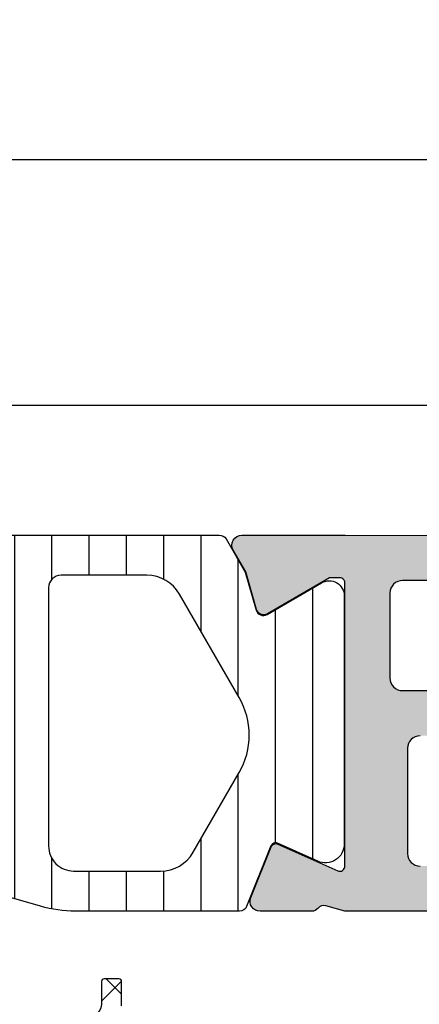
# Model space of a CAD drawing. Header units: millimetres. Extents: x 373037 to 682063, y 76092 to 274210.
# Tile 187 of 256: x 655088 to 655104, y 269884 to 269923. Entities that reach past the tile are written whole.
import ezdxf

# ---------------------------------------------------------------- set-up
doc = ezdxf.new("R2010")
doc.units = ezdxf.units.MM
doc.header["$LTSCALE"] = 100
doc.layers.add('PUDORYS', color=253, linetype='CONTINUOUS')
pattern_1 = [(135, (679960.638258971, 248348.1544064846), (-1.077630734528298, -1.077630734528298), []), (225, (679960.638258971, 248348.1544064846), (1.077630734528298, -1.077630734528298), [])]

msp = doc.modelspace()

# ---------------------------------------------------------------- hatches: boundary and pattern name
at = {"layer": 'PUDORYS', "true_color": 0x939598}
h = msp.add_hatch(color=252, dxfattribs=at)
edge = h.paths.add_edge_path(flags=16)
edge.add_ellipse((655131.1201415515, 269896.954286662), major_axis=(-0.4999740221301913, 0), ratio=1, start_angle=89.99702292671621, end_angle=180.0029770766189)
edge.add_line((655131.620115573, 269896.9543126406), (655131.620115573, 269914.9543126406))
edge.add_ellipse((655131.1201415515, 269914.9543386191), major_axis=(-0.4999740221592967, 0), ratio=1, start_angle=179.9970229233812, end_angle=270.0029770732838)
edge.add_line((655131.120115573, 269915.4543126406), (655118.620115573, 269915.4543126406))
edge.add_ellipse((655118.620137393, 269914.9542908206), major_axis=(-0.5000218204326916, 0), ratio=1, start_angle=270.0025002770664, end_angle=359.9974997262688)
edge.add_line((655118.120115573, 269914.9543126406), (655118.120115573, 269902.3512616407))
edge.add_ellipse((655116.6201166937, 269902.3512605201), major_axis=(-1.499998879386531, 0), ratio=1, start_angle=89.99995719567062, end_angle=180.0000428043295, ccw=False)
edge.add_line((655116.620115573, 269900.8512616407), (655103.620127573, 269900.8512616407))
edge.add_ellipse((655103.6201271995, 269900.3512620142), major_axis=(-0.4999996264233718, 0), ratio=1, start_angle=-90.00004280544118, end_angle=4.280877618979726e-05)
edge.add_line((655103.1201275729, 269900.3512616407), (655103.1201275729, 269896.9543126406))
edge.add_ellipse((655103.6201271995, 269896.954312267), major_axis=(-0.4999996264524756, 0), ratio=1, start_angle=-4.280877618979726e-05, end_angle=90.00004280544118)
edge.add_line((655103.6201275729, 269896.4543126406), (655131.1201155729, 269896.4543126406))
edge = h.paths.add_edge_path()
edge.add_line((655132.320127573, 269867.6543176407), (655129.320127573, 269867.6543176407))
edge.add_line((655129.320127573, 269867.6543176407), (655129.320127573, 269869.6543176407))
edge.add_arc((655129.8201015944, 269869.6543436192), 0.4999740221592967, 89.99702292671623, 180.0029770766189, ccw=False)
edge.add_line((655129.820127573, 269870.1543176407), (655130.320127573, 269870.1543176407))
edge.add_line((655130.320127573, 269870.1543176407), (655130.320127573, 269869.1543176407))
edge.add_line((655130.320127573, 269869.1543176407), (655131.320127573, 269869.1543176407))
edge.add_arc((655131.320063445, 269870.1543817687), 1.000064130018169, 270.0036740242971, 359.9963259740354)
edge.add_line((655132.320127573, 269870.1543176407), (655132.320127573, 269874.1543176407))
edge.add_arc((655131.320097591, 269874.1542876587), 1.000029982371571, 0.00171778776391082, 89.99828221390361)
edge.add_line((655131.320127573, 269875.1543176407), (655130.320127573, 269875.1543176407))
edge.add_line((655130.320127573, 269875.1543176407), (655130.320127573, 269874.1543176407))
edge.add_line((655130.320127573, 269874.1543176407), (655129.820127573, 269874.1543176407))
edge.add_arc((655129.8201331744, 269874.6543232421), 0.5000056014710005, 180.0006418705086, 269.99935813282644, ccw=False)
edge.add_line((655129.320127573, 269874.6543176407), (655129.320127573, 269877.4543206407))
edge.add_arc((655129.820127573, 269877.4543206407), 0.5, 0, 180, ccw=False)
edge.add_line((655130.320127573, 269877.4543206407), (655130.320127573, 269877.1543176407))
edge.add_arc((655130.8201382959, 269877.1543283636), 0.5000107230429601, 180.0012287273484, 269.9987712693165)
edge.add_line((655130.820127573, 269876.6543176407), (655131.320127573, 269876.6543176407))
edge.add_arc((655131.320059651, 269877.1543855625), 0.5000679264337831, 270.0077822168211, 359.9922177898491)
edge.add_line((655131.820127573, 269877.1543176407), (655131.820127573, 269888.4543126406))
edge.add_arc((655131.320105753, 269888.4542908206), 0.5000218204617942, 0.002500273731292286, 89.99749972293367)
edge.add_line((655131.320127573, 269888.9543126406), (655130.820127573, 269888.9543126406))
edge.add_arc((655130.8200648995, 269888.4543753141), 0.4999373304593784, 89.9928172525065, 180.0071827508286)
edge.add_line((655130.320127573, 269888.4543126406), (655130.320127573, 269888.1543096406))
edge.add_arc((655129.820064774, 269888.1543724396), 0.5000628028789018, 270.00719532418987, 359.992804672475, ccw=False)
edge.add_line((655129.820127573, 269887.6543096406), (655125.320127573, 269887.6543096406))
edge.add_arc((655125.3201331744, 269888.1543152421), 0.5000056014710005, 180.0006418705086, 269.99935813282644, ccw=False)
edge.add_line((655124.820127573, 269888.1543096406), (655124.820127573, 269888.9543126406))
edge.add_arc((655125.3201015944, 269888.9543386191), 0.4999740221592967, 89.99702292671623, 180.0029770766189, ccw=False)
edge.add_line((655125.320127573, 269889.4543126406), (655127.320127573, 269889.4543126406))
edge.add_arc((655127.320059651, 269889.9543805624), 0.5000679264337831, 270.0077822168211, 359.9922177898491)
edge.add_line((655127.820127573, 269889.9543126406), (655127.820127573, 269890.4543126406))
edge.add_arc((655128.3200648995, 269890.4543753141), 0.4999373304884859, 89.99281725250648, 180.0071827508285, ccw=False)
edge.add_line((655128.320127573, 269890.9543126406), (655131.320127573, 269890.9543126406))
edge.add_arc((655131.3200724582, 269891.4543677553), 0.500055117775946, 270.0063149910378, 359.9936850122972)
edge.add_line((655131.820127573, 269891.4543126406), (655131.820127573, 269893.1543096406))
edge.add_arc((655130.3201594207, 269893.1543414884), 1.499968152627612, 359.9987834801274, 450.0012165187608)
edge.add_line((655130.320127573, 269894.6543096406), (655104.320127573, 269894.6543096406))
edge.add_arc((655104.3201067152, 269894.1543304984), 0.4999791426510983, 89.99760977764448, 180.0023902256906)
edge.add_line((655103.820127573, 269894.1543096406), (655103.820127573, 269889.9543126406))
edge.add_arc((655104.3201331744, 269889.954318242), 0.500005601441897, 180.0006418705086, 269.9993581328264)
edge.add_line((655104.320127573, 269889.4543126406), (655106.320127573, 269889.4543126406))
edge.add_arc((655106.320105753, 269888.9542908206), 0.5000218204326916, 0.002500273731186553, 89.99749972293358, ccw=False)
edge.add_line((655106.820127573, 269888.9543126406), (655106.820127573, 269888.1543096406))
edge.add_arc((655106.3200750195, 269888.1543621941), 0.5000525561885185, 270.00602154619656, 359.9939784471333, ccw=False)
edge.add_line((655106.320127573, 269887.6543096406), (655101.320126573, 269887.6543096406))
edge.add_line((655101.320126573, 269887.6543096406), (655100.562237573, 269887.8716306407))
edge.add_arc((655100.4795462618, 269887.5832522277), 0.2999999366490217, 73.99997579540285, 142.0951853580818)
edge.add_arc((655100.0061264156, 269887.9518627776), 0.3000001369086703, 270.0000300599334, 322.09528188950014, ccw=False)
edge.add_line((655100.006126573, 269887.6518626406), (655097.941979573, 269887.6518646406))
edge.add_arc((655097.941979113, 269888.0518640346), 0.399999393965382, 158.0262304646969, 270.000065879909, ccw=False)
edge.add_line((655097.571037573, 269888.2015366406), (655098.3873985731, 269890.2247656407))
edge.add_arc((655098.5728688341, 269890.1499290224), 0.199999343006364, 65.85890760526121, 158.0260921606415, ccw=False)
edge.add_line((655098.654665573, 269890.3324366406), (655101.038350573, 269889.2641166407))
edge.add_arc((655101.1201472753, 269889.4466247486), 0.1999997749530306, 245.8589745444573, 360.8199005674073)
edge.add_line((655101.320126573, 269889.4494866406), (655101.320127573, 269900.7535666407))
edge.add_arc((655101.1287130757, 269900.76199836), 0.1916001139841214, 357.4777781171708, 451.0444500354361)
edge.add_line((655101.125220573, 269900.9535666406), (655100.7046365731, 269900.9535666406))
edge.add_line((655100.704636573, 269900.9535666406), (655098.239024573, 269899.5218316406))
edge.add_arc((655098.0882128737, 269899.7811686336), 0.2999997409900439, 195.9999717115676, 300.17919611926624, ccw=False)
edge.add_line((655097.799834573, 269899.6984776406), (655097.3719635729, 269901.1906386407))
edge.add_line((655097.3719635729, 269901.1906386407), (655096.8735515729, 269902.0539136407))
edge.add_arc((655097.2199618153, 269902.2539135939), 0.4000000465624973, 90.00003470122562, 209.9999884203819, ccw=False)
edge.add_line((655097.219961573, 269902.6539136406), (655101.327892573, 269902.6535666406))
edge.add_line((655101.327892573, 269902.6535666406), (655115.819949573, 269902.6512616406))
edge.add_arc((655115.820127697, 269903.1512614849), 0.4999998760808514, 269.9795884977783, 360.0000178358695)
edge.add_line((655116.320127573, 269903.1512616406), (655116.320127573, 269908.5543036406))
edge.add_arc((655115.8201279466, 269908.5543040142), 0.4999996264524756, 359.9999571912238, 450.0000428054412)
edge.add_line((655115.820127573, 269909.0543036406), (655113.320127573, 269909.0543036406))
edge.add_arc((655113.3201271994, 269909.554303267), 0.4999996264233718, 179.9999571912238, 270.0000428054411, ccw=False)
edge.add_line((655112.820127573, 269909.5543036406), (655112.820127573, 269910.8543066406))
edge.add_arc((655113.3201067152, 269910.8543274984), 0.4999791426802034, 89.99760977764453, 180.0023902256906, ccw=False)
edge.add_line((655113.320127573, 269911.3543066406), (655113.820127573, 269911.3543066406))
edge.add_line((655113.820127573, 269911.3543066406), (655113.820127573, 269910.3543066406))
edge.add_line((655113.820127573, 269910.3543066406), (655115.320127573, 269910.3543066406))
edge.add_arc((655115.3200958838, 269911.3543383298), 1.000031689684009, 270.0018155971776, 359.998184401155)
edge.add_line((655116.320127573, 269911.3543066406), (655116.320127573, 269915.3543066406))
edge.add_arc((655115.3200583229, 269915.3542373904), 1.00006925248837, 0.003967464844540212, 89.99603253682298)
edge.add_line((655115.320127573, 269916.3543066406), (655113.820127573, 269916.3543066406))
edge.add_line((655113.820127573, 269916.3543066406), (655113.820127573, 269915.3543066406))
edge.add_line((655113.820127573, 269915.3543066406), (655113.320127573, 269915.3543066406))
edge.add_arc((655113.3201015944, 269915.854280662), 0.4999740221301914, 179.9970229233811, 270.00297707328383, ccw=False)
edge.add_line((655112.820127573, 269915.8543066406), (655112.820127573, 269917.1543096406))
edge.add_arc((655113.3201331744, 269917.1543040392), 0.500005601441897, 90.00064186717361, 179.9993581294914, ccw=False)
edge.add_line((655113.320127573, 269917.6543096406), (655132.320127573, 269917.6543096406))
edge.add_arc((655132.3201568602, 269916.1543389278), 1.49997071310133, -0.0011187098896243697, 90.00111870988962, ccw=False)
edge.add_line((655133.820127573, 269916.1543096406), (655133.820127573, 269869.1543176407))
edge.add_arc((655132.3200672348, 269869.1543779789), 1.500060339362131, 270.0023046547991, 359.99769534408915, ccw=False)
h = msp.add_hatch(dxfattribs=at)
h.set_pattern_fill('ANSI31', color=252, scale=0.468, angle=45, style=0)
h.set_pattern_definition([(90, (679960.638258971, 248348.1544064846), (-1.4859, 3.33066907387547e-16), [])])
edge = h.paths.add_edge_path(flags=16)
edge.add_line((655073.908633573, 269900.3062376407), (655072.625271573, 269898.0835276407))
edge.add_ellipse((655074.3569965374, 269897.0836552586), major_axis=(-1.999654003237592, 0), ratio=1, start_angle=-30.00150144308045, end_angle=29.99995422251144)
edge.add_line((655072.625244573, 269896.0838296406), (655073.277372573, 269894.9543116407))
edge.add_ellipse((655075.8754527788, 269896.4543147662), major_axis=(-3.000005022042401, 0), ratio=1, start_angle=30.0000135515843, end_angle=73.99994528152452)
edge.add_line((655075.048536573, 269893.5705256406), (655078.719558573, 269892.5178776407))
edge.add_ellipse((655078.8573773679, 269892.9985086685), major_axis=(-0.5000002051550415, 0), ratio=1, start_angle=73.99999279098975, end_angle=180.0007989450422)
edge.add_line((655079.3573775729, 269892.9985156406), (655079.357267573, 269900.5562686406))
edge.add_ellipse((655078.8572677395, 269900.556258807), major_axis=(-0.4999998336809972, 0), ratio=1, start_angle=180.0011268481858, end_angle=270.000821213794)
edge.add_line((655078.857260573, 269901.0562586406), (655075.2076115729, 269901.0562026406))
edge.add_ellipse((655075.2076510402, 269899.5562033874), major_axis=(-1.49999925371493, 0), ratio=1, start_angle=270.0015075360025, end_angle=329.9984727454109)
edge = h.paths.add_edge_path(flags=16)
edge.add_line((655080.957269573, 269900.5562866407), (655080.9573965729, 269892.2529566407))
edge.add_ellipse((655081.4573968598, 269892.2529648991), major_axis=(-0.5000002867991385, 0), ratio=1, start_angle=0.0009463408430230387, end_angle=74.0000560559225)
edge.add_line((655081.319578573, 269891.7723336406), (655087.272340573, 269890.0654066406))
edge.add_ellipse((655087.4101595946, 269890.5460373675), major_axis=(-0.4999999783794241, 0), ratio=1, start_angle=73.99995830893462, end_angle=180.0009480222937)
edge.add_line((655087.910159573, 269890.5460456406), (655087.909989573, 269900.5563996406))
edge.add_ellipse((655087.4099893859, 269900.5563874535), major_axis=(-0.5000001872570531, 0), ratio=1, start_angle=180.0013965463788, end_angle=270.0008952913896)
edge.add_line((655087.409981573, 269901.0563876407), (655081.457261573, 269901.0562976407))
edge.add_ellipse((655081.4572698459, 269900.5562973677), major_axis=(-0.5000002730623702, 0), ratio=1, start_angle=-89.99905199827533, end_angle=0.001229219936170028)
edge = h.paths.add_edge_path(flags=16)
edge.add_line((655095.274293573, 269890.0072506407), (655097.108182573, 269893.1836406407))
edge.add_ellipse((655094.5101028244, 269894.6836405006), major_axis=(-3.000002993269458, 0), ratio=1, start_angle=150.0000360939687, end_angle=210.0014917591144)
edge.add_line((655097.1081425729, 269896.1837096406), (655094.727647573, 269900.3065926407))
edge.add_ellipse((655093.4286292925, 269899.5565569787), major_axis=(-1.500000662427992, 0), ratio=1, start_angle=210.0015583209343, end_angle=270.0015171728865)
edge.add_line((655093.428589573, 269901.0565576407), (655090.009975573, 269901.0564666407))
edge.add_ellipse((655090.009989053, 269900.5564671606), major_axis=(-0.4999994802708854, 0), ratio=1, start_angle=-89.99845529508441, end_angle=0.001434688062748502)
edge.add_line((655089.5099895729, 269900.5564546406), (655089.5101705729, 269890.2571396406))
edge.add_ellipse((655090.5101709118, 269890.2571579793), major_axis=(-1.000000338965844, 0), ratio=1, start_angle=0.001050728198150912, end_angle=90.00152757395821)
edge.add_line((655090.510197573, 269889.2571576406), (655093.975295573, 269889.2572506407))
edge.add_ellipse((655093.9752553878, 269890.7572507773), major_axis=(-1.500000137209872, 0), ratio=1, start_angle=90.00153496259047, end_angle=149.999996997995)
edge = h.paths.add_edge_path()
edge.add_line((655097.122099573, 269887.6573826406), (655090.569036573, 269887.6571606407))
edge.add_arc((655090.5688697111, 269892.6571583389), 4.999997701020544, 253.99997624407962, 270.0019120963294, ccw=False)
edge.add_line((655089.190681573, 269887.8508526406), (655074.304263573, 269892.1194636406))
edge.add_arc((655074.1664450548, 269891.6388332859), 0.4999994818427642, 74.0000020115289, 180.0000739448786)
edge.add_line((655073.666445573, 269891.6388326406), (655073.666445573, 269887.7554586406))
edge.add_arc((655072.666445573, 269887.7554386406), 1.000000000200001, -179.99885408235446, 0.0011459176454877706, ccw=False)
edge.add_line((655071.666445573, 269887.7554186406), (655071.6662575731, 269892.4537546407))
edge.add_line((655071.6662575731, 269892.4537546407), (655071.510205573, 269892.4537546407))
edge.add_arc((655071.5102049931, 269892.7537546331), 0.2999999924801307, 201.97384587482, 270.000110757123, ccw=False)
edge.add_line((655071.231998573, 269892.6414996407), (655070.258811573, 269895.0534016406))
edge.add_arc((655070.0733403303, 269894.9785650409), 0.2000002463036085, 21.97379770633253, 114.1409822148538)
edge.add_line((655069.991543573, 269895.1610736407), (655068.392858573, 269894.4445736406))
edge.add_arc((655068.0861203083, 269895.1289793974), 0.7499997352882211, 179.9999814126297, 294.1410584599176, ccw=False)
edge.add_line((655067.336120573, 269895.1289796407), (655067.336120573, 269900.2365286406))
edge.add_arc((655067.9361204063, 269900.2365285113), 0.5999998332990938, 59.85707513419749, 179.9999876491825, ccw=False)
edge.add_line((655068.237415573, 269900.7553936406), (655070.409372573, 269899.4941776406))
edge.add_arc((655070.5600208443, 269899.7536102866), 0.3000003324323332, 239.8569693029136, 343.9999309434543)
edge.add_line((655070.848399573, 269899.6709186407), (655071.2826665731, 269901.1853906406))
edge.add_line((655071.2826665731, 269901.1853906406), (655072.045214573, 269902.5061626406))
edge.add_arc((655072.3050217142, 269902.3561619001), 0.2999999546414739, 87.53669520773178, 149.999831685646, ccw=False)
edge.add_line((655072.317915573, 269902.6558846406), (655096.307569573, 269902.6558846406))
edge.add_arc((655096.3275242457, 269902.356548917), 0.3000001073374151, 30.0001477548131, 93.81387623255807, ccw=False)
edge.add_line((655096.587331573, 269902.5065496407), (655097.349899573, 269901.1857436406))
edge.add_line((655097.349899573, 269901.1857436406), (655097.7841665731, 269899.6712726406))
edge.add_arc((655098.0725456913, 269899.7539637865), 0.3000005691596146, 195.9999567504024, 300.1429184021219)
edge.add_line((655098.2231935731, 269899.4945306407), (655100.395149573, 269900.7557466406))
edge.add_arc((655100.6964452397, 269900.2368812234), 0.6000003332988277, 3.984274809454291e-05, 120.14295235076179, ccw=False)
edge.add_line((655101.296445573, 269900.2368816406), (655101.296445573, 269890.3332816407))
edge.add_arc((655100.5464455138, 269890.3332808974), 0.7500000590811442, -114.14102026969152, 5.678483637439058e-05, ccw=False)
edge.add_line((655100.239707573, 269889.6488746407), (655098.641022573, 269890.3653746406))
edge.add_arc((655098.5592258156, 269890.1828660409), 0.2000002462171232, 65.85901775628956, 158.0262022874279)
edge.add_line((655098.373754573, 269890.2577026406), (655097.400295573, 269887.8451276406))
edge.add_arc((655097.1220897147, 269887.9573818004), 0.2999991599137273, 270.00188278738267, 338.02626145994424, ccw=False)
h = msp.add_hatch(dxfattribs=at)
h.set_pattern_fill('ANSI37', color=252, scale=0.48, angle=90, style=0)
h.set_pattern_definition(pattern_1)
edge = h.paths.add_edge_path(flags=16)
edge.add_line((655070.418878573, 269871.9900438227), (655070.518622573, 269870.5971898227))
edge.add_arc((655069.9201556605, 269870.5543323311), 0.5999995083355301, -90.00000835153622, 4.096080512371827, ccw=False)
edge.add_arc((655069.9201554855, 269870.5543323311), 0.5999995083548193, 175.9039194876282, 270.00000835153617, ccw=False)
edge.add_line((655069.321688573, 269870.5971898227), (655069.421432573, 269871.9900438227))
edge.add_arc((655069.9201555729, 269871.9543293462), 0.5000001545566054, 4.0960644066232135, 175.9039355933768, ccw=False)
edge = h.paths.add_edge_path(flags=16)
edge.add_arc((655068.3201589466, 269875.1543374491), 0.4999996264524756, -90.00004280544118, 4.280877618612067e-05, ccw=False)
edge.add_line((655068.320158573, 269874.6543378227), (655064.726473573, 269874.6543378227))
edge.add_arc((655064.726473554, 269875.1543381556), 0.5000003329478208, 156.7819734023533, 270.00000216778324, ccw=False)
edge.add_line((655064.266967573, 269875.3514538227), (655066.982845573, 269881.6825558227))
edge.add_arc((655067.4423509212, 269881.485439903), 0.4999998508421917, 87.49988936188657, 156.7819182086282, ccw=False)
edge.add_line((655067.464161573, 269881.9849638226), (655068.3419685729, 269881.9466378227))
edge.add_arc((655068.3201590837, 269881.4471142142), 0.4999994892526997, -4.4863182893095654e-05, 87.50002088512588, ccw=False)
edge.add_line((655068.820158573, 269881.4471138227), (655068.820158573, 269875.1543378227))
edge = h.paths.add_edge_path(flags=16)
edge.add_line((655093.874077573, 269880.5624998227), (655098.022747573, 269871.6656468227))
edge.add_arc((655097.5695938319, 269871.4543376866), 0.4999998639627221, -90.00002967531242, 25.000007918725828, ccw=False)
edge.add_line((655097.569593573, 269870.9543378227), (655088.220158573, 269870.9543378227))
edge.add_arc((655088.2201581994, 269871.4543374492), 0.4999996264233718, 179.9999571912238, 270.0000428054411, ccw=False)
edge.add_line((655087.720158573, 269871.4543378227), (655087.720158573, 269880.5782608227))
edge.add_arc((655088.2201586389, 269880.5782606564), 0.5000000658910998, 87.49997275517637, 179.999980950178, ccw=False)
edge.add_line((655088.241968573, 269881.0777848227), (655093.442732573, 269880.8507148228))
edge.add_arc((655093.4209228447, 269880.3511894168), 0.5000012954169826, 25.000091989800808, 87.50000251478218, ccw=False)
edge = h.paths.add_edge_path(flags=16)
edge.add_arc((655085.0201589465, 269871.4543374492), 0.4999996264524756, -90.00004280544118, 4.280877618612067e-05, ccw=False)
edge.add_line((655085.020158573, 269870.9543378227), (655077.8201585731, 269870.9543378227))
edge.add_arc((655077.8201581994, 269871.4543374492), 0.4999996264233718, 179.9999571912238, 270.0000428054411, ccw=False)
edge.add_line((655077.320158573, 269871.4543378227), (655077.320158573, 269872.6543378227))
edge.add_arc((655075.3201600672, 269872.6543393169), 1.999998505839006, 359.9999571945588, 450.0000428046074)
edge.add_line((655075.320158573, 269874.6543378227), (655071.520158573, 269874.6543378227))
edge.add_arc((655071.5201581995, 269875.1543374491), 0.4999996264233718, 179.9999571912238, 270.0000428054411, ccw=False)
edge.add_line((655071.020158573, 269875.1543378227), (655071.020158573, 269881.3073988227))
edge.add_arc((655071.520158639, 269881.3073986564), 0.5000000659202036, 87.49997275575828, 179.9999809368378, ccw=False)
edge.add_line((655071.541968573, 269881.8069228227), (655077.041968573, 269881.5667878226))
edge.add_arc((655077.0201590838, 269881.0672642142), 0.4999994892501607, -4.4849842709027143e-05, 87.50002089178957, ccw=False)
edge.add_line((655077.520158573, 269881.0672638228), (655077.520158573, 269875.7543378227))
edge.add_arc((655078.620158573, 269875.7543378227), 1.100000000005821, 180, 360)
edge.add_line((655079.720158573, 269875.7543378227), (655079.720158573, 269880.9275488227))
edge.add_arc((655080.2201586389, 269880.9275486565), 0.5000000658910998, 87.49997275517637, 179.999980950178, ccw=False)
edge.add_line((655080.241968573, 269881.4270728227), (655085.041968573, 269881.2174998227))
edge.add_arc((655085.0201590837, 269880.7179762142), 0.4999994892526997, -4.4863182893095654e-05, 87.50002088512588, ccw=False)
edge.add_line((655085.520158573, 269880.7179758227), (655085.520158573, 269871.4543378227))
edge = h.paths.add_edge_path()
edge.add_line((655100.233211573, 269872.8407948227), (655096.135362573, 269881.6286608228))
edge.add_ellipse((655093.4164372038, 269880.3608033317), major_axis=(-3.000002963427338, 0), ratio=1, start_angle=205.0000306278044, end_angle=267.4999411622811)
edge.add_line((655093.547298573, 269883.3579508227), (655092.8983485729, 269883.3862848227))
edge.add_ellipse((655092.9201580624, 269883.8858084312), major_axis=(-0.4999994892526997, 0), ratio=1, start_angle=-4.4863182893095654e-05, end_angle=87.50002088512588, ccw=False)
edge.add_line((655092.420158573, 269883.8858088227), (655092.420158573, 269884.8543378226))
edge.add_ellipse((655092.3201586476, 269884.8543378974), major_axis=(-0.09999992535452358, 0), ratio=1, start_angle=179.9999571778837, end_angle=270.0000427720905)
edge.add_line((655092.320158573, 269884.9543378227), (655091.720158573, 269884.9543378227))
edge.add_ellipse((655091.7201584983, 269884.8543378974), major_axis=(-0.09999992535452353, 0), ratio=1, start_angle=-90.00004278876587, end_angle=4.282211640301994e-05)
edge.add_line((655091.6201585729, 269884.8543378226), (655091.6201585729, 269883.9512998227))
edge.add_ellipse((655091.120158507, 269883.9512999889), major_axis=(-0.5000000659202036, 0), ratio=1, start_angle=87.49997275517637, end_angle=179.9999809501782, ccw=False)
edge.add_line((655091.098348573, 269883.4517758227), (655082.198054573, 269883.8456138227))
edge.add_ellipse((655082.2201586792, 269884.3451250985), major_axis=(-0.500000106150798, 0), ratio=1, start_angle=-8.298944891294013e-05, end_angle=87.46623077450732, ccw=False)
edge.add_line((655081.720158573, 269884.3451258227), (655081.720158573, 269884.9543378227))
edge.add_ellipse((655081.6201586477, 269884.9543378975), major_axis=(-0.0999999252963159, 0), ratio=1, start_angle=179.9999571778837, end_angle=270.0000428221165)
edge.add_line((655081.6201585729, 269885.0543378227), (655081.0201585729, 269885.0543378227))
edge.add_ellipse((655081.0201584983, 269884.9543378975), major_axis=(-0.09999992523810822, 0), ratio=1, start_angle=-90.00004280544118, end_angle=4.282211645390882e-05)
edge.add_line((655080.920158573, 269884.9543378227), (655080.920158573, 269884.4247758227))
edge.add_ellipse((655080.4201580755, 269884.4247755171), major_axis=(-0.5000004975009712, 0), ratio=1, start_angle=87.46630200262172, end_angle=180.0000350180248, ccw=False)
edge.add_line((655080.398054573, 269883.9252638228), (655068.857829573, 269884.4359198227))
edge.add_ellipse((655068.8796391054, 269884.9354444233), major_axis=(-0.5000004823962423, 0), ratio=1, start_angle=-3.217057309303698, end_angle=87.50002091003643, ccw=False)
edge.add_line((655068.380426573, 269884.9635038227), (655068.668989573, 269890.0972468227))
edge.add_ellipse((655069.0794075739, 269889.9816913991), major_axis=(-0.4263754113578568, 0), ratio=1, start_angle=200.7589723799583, end_angle=344.27514552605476, ccw=False)
edge.add_line((655069.478102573, 269890.1328148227), (655069.476862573, 269889.9002118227))
edge.add_line((655069.4768625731, 269889.9002118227), (655069.178724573, 269888.0176328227))
edge.add_line((655069.178724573, 269888.0176328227), (655069.579150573, 269885.1683478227))
edge.add_ellipse((655069.876231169, 269885.2100984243), major_axis=(-0.2999999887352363, 0), ratio=1, start_angle=7.999744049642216, end_angle=124.597746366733)
edge.add_ellipse((655068.3431177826, 269887.4326695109), major_axis=(-3.000047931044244, 0), ratio=1, start_angle=124.5976412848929, end_angle=198.0084245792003)
edge.add_line((655071.196196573, 269888.3601548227), (655070.562620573, 269890.6150458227))
edge.add_ellipse((655069.787408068, 269890.4541162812), major_axis=(-0.791740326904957, 0), ratio=1, start_angle=191.7276897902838, end_angle=263.2016537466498)
edge.add_line((655069.881130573, 269891.2402898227), (655068.822920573, 269891.2415108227))
edge.add_ellipse((655068.9520448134, 269890.0624245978), major_axis=(-1.186135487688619, 0), ratio=1, start_angle=276.249678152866, end_angle=341.3444235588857)
edge.add_line((655067.828230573, 269890.4418438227), (655066.733897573, 269887.2005038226))
edge.add_line((655066.733897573, 269887.2005038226), (655063.844119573, 269879.1507088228))
edge.add_line((655063.844119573, 269879.1507088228), (655059.511310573, 269869.2528318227))
edge.add_ellipse((655059.9703195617, 269869.0545617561), major_axis=(-0.5000002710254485, 0), ratio=1, start_angle=-23.36204948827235, end_angle=89.93342362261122)
edge.add_line((655059.969738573, 269868.5545618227), (655060.5164395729, 269868.5539268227))
edge.add_ellipse((655060.5170198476, 269869.0539269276), major_axis=(-0.5000004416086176, 0), ratio=1, start_angle=89.93350547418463, end_angle=156.0791754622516)
edge.add_line((655060.974073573, 269868.8511898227), (655062.375829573, 269872.0551928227))
edge.add_ellipse((655063.2919706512, 269871.6543384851), major_axis=(-0.9999993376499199, 0), ratio=1, start_angle=269.9999471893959, end_angle=336.36838527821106, ccw=False)
edge.add_line((655063.291971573, 269872.6543378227), (655068.519913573, 269872.6543378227))
edge.add_line((655068.519913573, 269872.6543378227), (655068.5199225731, 269870.8548588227))
edge.add_line((655068.519922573, 269870.8548588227), (655068.005121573, 269870.7169168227))
edge.add_ellipse((655068.1198868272, 269870.4397628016), major_axis=(-0.2999756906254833, 0), ratio=1, start_angle=-67.50629974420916, end_angle=22.50356669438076)
edge.add_line((655067.842752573, 269870.3249498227), (655068.691919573, 269869.0548228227))
edge.add_ellipse((655069.5577837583, 269869.5545435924), major_axis=(-0.9997207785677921, 0), ratio=1, start_angle=29.99076069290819, end_angle=90.00761184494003)
edge.add_line((655069.557916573, 269868.5548228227), (655070.282277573, 269868.5548538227))
edge.add_ellipse((655070.2820695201, 269869.5545916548), major_axis=(-0.9997378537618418, 0), ratio=1, start_angle=90.01192367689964, end_angle=150.0086750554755)
edge.add_line((655071.147943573, 269869.0548538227), (655071.997110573, 269870.3249498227))
edge.add_ellipse((655071.7199630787, 269870.4397617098), major_axis=(-0.2999875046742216, 0), ratio=1, start_angle=157.4975938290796, end_angle=247.5013961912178)
edge.add_line((655071.834756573, 269870.7169168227), (655071.319940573, 269870.8548888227))
edge.add_line((655071.319940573, 269870.8548888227), (655071.319932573, 269872.6543378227))
edge.add_line((655071.319932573, 269872.6543378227), (655074.5201595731, 269872.6543378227))
edge.add_ellipse((655074.520159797, 269872.3543380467), major_axis=(-0.2999997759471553, 0), ratio=1, start_angle=179.9999572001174, end_angle=270.00004279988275, ccw=False)
edge.add_line((655074.820159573, 269872.3543378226), (655074.820159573, 269869.0543418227))
edge.add_ellipse((655075.3201591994, 269869.0543414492), major_axis=(-0.4999996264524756, 0), ratio=1, start_angle=-4.280877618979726e-05, end_angle=90.00004280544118)
edge.add_line((655075.320159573, 269868.5543418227), (655102.2177815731, 269868.5543418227))
edge.add_line((655102.2177815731, 269868.5543418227), (655103.112899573, 269870.1047338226))
edge.add_ellipse((655102.6798870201, 269870.3547339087), major_axis=(-0.4999999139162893, 0), ratio=1, start_angle=149.9999829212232, end_angle=269.9999366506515)
edge.add_line((655102.679887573, 269870.8547338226), (655102.679887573, 269872.5521048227))
edge.add_line((655102.679887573, 269872.5521048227), (655100.686365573, 269872.5521048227))
edge.add_ellipse((655100.6863652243, 269873.0521050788), major_axis=(-0.5000002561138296, 0), ratio=1, start_angle=25.00012859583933, end_angle=90.00003995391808, ccw=False)
h = msp.add_hatch(dxfattribs=at)
h.set_pattern_fill('ANSI37', color=252, scale=0.48, angle=90, style=0)
h.set_pattern_definition(pattern_1)
edge = h.paths.add_edge_path(flags=16)
edge.add_line((655070.418878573, 269871.9900436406), (655070.518622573, 269870.5971896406))
edge.add_arc((655069.9201556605, 269870.554332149), 0.5999995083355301, -90.00000835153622, 4.096080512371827, ccw=False)
edge.add_arc((655069.9201554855, 269870.554332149), 0.5999995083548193, 175.9039194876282, 270.00000835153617, ccw=False)
edge.add_line((655069.321688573, 269870.5971896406), (655069.421432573, 269871.9900436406))
edge.add_arc((655069.9201555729, 269871.9543291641), 0.5000001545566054, 4.0960644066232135, 175.9039355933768, ccw=False)
edge = h.paths.add_edge_path(flags=16)
edge.add_arc((655068.3201589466, 269875.154337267), 0.4999996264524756, -90.00004280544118, 4.280877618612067e-05, ccw=False)
edge.add_line((655068.320158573, 269874.6543376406), (655064.726473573, 269874.6543376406))
edge.add_arc((655064.726473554, 269875.1543379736), 0.5000003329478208, 156.7819734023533, 270.00000216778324, ccw=False)
edge.add_line((655064.266967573, 269875.3514536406), (655066.982845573, 269881.6825556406))
edge.add_arc((655067.4423509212, 269881.4854397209), 0.4999998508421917, 87.49988936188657, 156.7819182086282, ccw=False)
edge.add_line((655067.464161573, 269881.9849636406), (655068.3419685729, 269881.9466376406))
edge.add_arc((655068.3201590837, 269881.4471140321), 0.4999994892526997, -4.4863182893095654e-05, 87.50002088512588, ccw=False)
edge.add_line((655068.820158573, 269881.4471136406), (655068.820158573, 269875.1543376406))
edge = h.paths.add_edge_path(flags=16)
edge.add_line((655093.874077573, 269880.5624996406), (655098.022747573, 269871.6656466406))
edge.add_arc((655097.5695938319, 269871.4543375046), 0.4999998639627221, -90.00002967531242, 25.000007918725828, ccw=False)
edge.add_line((655097.569593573, 269870.9543376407), (655088.220158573, 269870.9543376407))
edge.add_arc((655088.2201581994, 269871.4543372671), 0.4999996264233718, 179.9999571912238, 270.0000428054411, ccw=False)
edge.add_line((655087.720158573, 269871.4543376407), (655087.720158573, 269880.5782606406))
edge.add_arc((655088.2201586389, 269880.5782604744), 0.5000000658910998, 87.49997275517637, 179.999980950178, ccw=False)
edge.add_line((655088.241968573, 269881.0777846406), (655093.442732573, 269880.8507146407))
edge.add_arc((655093.4209228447, 269880.3511892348), 0.5000012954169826, 25.000091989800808, 87.50000251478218, ccw=False)
edge = h.paths.add_edge_path(flags=16)
edge.add_arc((655085.0201589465, 269871.4543372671), 0.4999996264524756, -90.00004280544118, 4.280877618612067e-05, ccw=False)
edge.add_line((655085.020158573, 269870.9543376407), (655077.8201585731, 269870.9543376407))
edge.add_arc((655077.8201581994, 269871.4543372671), 0.4999996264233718, 179.9999571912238, 270.0000428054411, ccw=False)
edge.add_line((655077.320158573, 269871.4543376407), (655077.320158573, 269872.6543376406))
edge.add_arc((655075.3201600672, 269872.6543391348), 1.999998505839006, 359.9999571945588, 450.0000428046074)
edge.add_line((655075.320158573, 269874.6543376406), (655071.520158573, 269874.6543376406))
edge.add_arc((655071.5201581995, 269875.154337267), 0.4999996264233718, 179.9999571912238, 270.0000428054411, ccw=False)
edge.add_line((655071.020158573, 269875.1543376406), (655071.020158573, 269881.3073986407))
edge.add_arc((655071.520158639, 269881.3073984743), 0.5000000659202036, 87.49997275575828, 179.9999809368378, ccw=False)
edge.add_line((655071.541968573, 269881.8069226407), (655077.041968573, 269881.5667876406))
edge.add_arc((655077.0201590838, 269881.0672640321), 0.4999994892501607, -4.4849842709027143e-05, 87.50002089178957, ccw=False)
edge.add_line((655077.520158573, 269881.0672636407), (655077.520158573, 269875.7543376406))
edge.add_arc((655078.620158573, 269875.7543376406), 1.100000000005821, 180, 360)
edge.add_line((655079.720158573, 269875.7543376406), (655079.720158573, 269880.9275486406))
edge.add_arc((655080.2201586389, 269880.9275484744), 0.5000000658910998, 87.49997275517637, 179.999980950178, ccw=False)
edge.add_line((655080.241968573, 269881.4270726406), (655085.041968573, 269881.2174996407))
edge.add_arc((655085.0201590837, 269880.7179760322), 0.4999994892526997, -4.4863182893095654e-05, 87.50002088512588, ccw=False)
edge.add_line((655085.520158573, 269880.7179756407), (655085.520158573, 269871.4543376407))
edge = h.paths.add_edge_path()
edge.add_line((655100.233211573, 269872.8407946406), (655096.135362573, 269881.6286606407))
edge.add_ellipse((655093.4164372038, 269880.3608031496), major_axis=(-3.000002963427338, 0), ratio=1, start_angle=205.0000306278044, end_angle=267.4999411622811)
edge.add_line((655093.547298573, 269883.3579506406), (655092.8983485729, 269883.3862846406))
edge.add_ellipse((655092.9201580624, 269883.8858082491), major_axis=(-0.4999994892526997, 0), ratio=1, start_angle=-4.4863182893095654e-05, end_angle=87.50002088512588, ccw=False)
edge.add_line((655092.420158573, 269883.8858086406), (655092.420158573, 269884.8543376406))
edge.add_ellipse((655092.3201586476, 269884.8543377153), major_axis=(-0.09999992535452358, 0), ratio=1, start_angle=179.9999571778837, end_angle=270.0000427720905)
edge.add_line((655092.320158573, 269884.9543376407), (655091.720158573, 269884.9543376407))
edge.add_ellipse((655091.7201584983, 269884.8543377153), major_axis=(-0.09999992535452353, 0), ratio=1, start_angle=-90.00004278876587, end_angle=4.282211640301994e-05)
edge.add_line((655091.6201585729, 269884.8543376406), (655091.6201585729, 269883.9512996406))
edge.add_ellipse((655091.120158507, 269883.9512998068), major_axis=(-0.5000000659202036, 0), ratio=1, start_angle=87.49997275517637, end_angle=179.9999809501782, ccw=False)
edge.add_line((655091.098348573, 269883.4517756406), (655082.198054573, 269883.8456136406))
edge.add_ellipse((655082.2201586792, 269884.3451249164), major_axis=(-0.500000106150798, 0), ratio=1, start_angle=-8.298944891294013e-05, end_angle=87.46623077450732, ccw=False)
edge.add_line((655081.720158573, 269884.3451256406), (655081.720158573, 269884.9543376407))
edge.add_ellipse((655081.6201586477, 269884.9543377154), major_axis=(-0.0999999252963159, 0), ratio=1, start_angle=179.9999571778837, end_angle=270.0000428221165)
edge.add_line((655081.6201585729, 269885.0543376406), (655081.0201585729, 269885.0543376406))
edge.add_ellipse((655081.0201584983, 269884.9543377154), major_axis=(-0.09999992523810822, 0), ratio=1, start_angle=-90.00004280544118, end_angle=4.282211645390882e-05)
edge.add_line((655080.920158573, 269884.9543376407), (655080.920158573, 269884.4247756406))
edge.add_ellipse((655080.4201580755, 269884.424775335), major_axis=(-0.5000004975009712, 0), ratio=1, start_angle=87.46630200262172, end_angle=180.0000350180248, ccw=False)
edge.add_line((655080.398054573, 269883.9252636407), (655068.857829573, 269884.4359196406))
edge.add_ellipse((655068.8796391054, 269884.9354442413), major_axis=(-0.5000004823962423, 0), ratio=1, start_angle=-3.217057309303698, end_angle=87.50002091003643, ccw=False)
edge.add_line((655068.380426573, 269884.9635036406), (655068.668989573, 269890.0972466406))
edge.add_ellipse((655069.0794075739, 269889.981691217), major_axis=(-0.4263754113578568, 0), ratio=1, start_angle=200.7589723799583, end_angle=344.27514552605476, ccw=False)
edge.add_line((655069.478102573, 269890.1328146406), (655069.476862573, 269889.9002116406))
edge.add_line((655069.4768625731, 269889.9002116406), (655069.178724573, 269888.0176326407))
edge.add_line((655069.178724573, 269888.0176326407), (655069.579150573, 269885.1683476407))
edge.add_ellipse((655069.876231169, 269885.2100982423), major_axis=(-0.2999999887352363, 0), ratio=1, start_angle=7.999744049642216, end_angle=124.597746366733)
edge.add_ellipse((655068.3431177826, 269887.4326693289), major_axis=(-3.000047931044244, 0), ratio=1, start_angle=124.5976412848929, end_angle=198.0084245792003)
edge.add_line((655071.196196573, 269888.3601546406), (655070.562620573, 269890.6150456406))
edge.add_ellipse((655069.787408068, 269890.4541160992), major_axis=(-0.791740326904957, 0), ratio=1, start_angle=191.7276897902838, end_angle=263.2016537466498)
edge.add_line((655069.881130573, 269891.2402896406), (655068.822920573, 269891.2415106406))
edge.add_ellipse((655068.9520448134, 269890.0624244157), major_axis=(-1.186135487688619, 0), ratio=1, start_angle=276.249678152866, end_angle=341.3444235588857)
edge.add_line((655067.828230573, 269890.4418436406), (655066.733897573, 269887.2005036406))
edge.add_line((655066.733897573, 269887.2005036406), (655063.844119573, 269879.1507086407))
edge.add_line((655063.844119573, 269879.1507086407), (655059.511310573, 269869.2528316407))
edge.add_ellipse((655059.9703195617, 269869.054561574), major_axis=(-0.5000002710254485, 0), ratio=1, start_angle=-23.36204948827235, end_angle=89.93342362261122)
edge.add_line((655059.969738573, 269868.5545616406), (655060.5164395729, 269868.5539266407))
edge.add_ellipse((655060.5170198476, 269869.0539267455), major_axis=(-0.5000004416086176, 0), ratio=1, start_angle=89.93350547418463, end_angle=156.0791754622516)
edge.add_line((655060.974073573, 269868.8511896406), (655062.375829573, 269872.0551926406))
edge.add_ellipse((655063.2919706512, 269871.654338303), major_axis=(-0.9999993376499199, 0), ratio=1, start_angle=269.9999471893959, end_angle=336.36838527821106, ccw=False)
edge.add_line((655063.291971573, 269872.6543376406), (655068.519913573, 269872.6543376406))
edge.add_line((655068.519913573, 269872.6543376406), (655068.5199225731, 269870.8548586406))
edge.add_line((655068.519922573, 269870.8548586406), (655068.005121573, 269870.7169166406))
edge.add_ellipse((655068.1198868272, 269870.4397626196), major_axis=(-0.2999756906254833, 0), ratio=1, start_angle=-67.50629974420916, end_angle=22.50356669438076)
edge.add_line((655067.842752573, 269870.3249496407), (655068.691919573, 269869.0548226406))
edge.add_ellipse((655069.5577837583, 269869.5545434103), major_axis=(-0.9997207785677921, 0), ratio=1, start_angle=29.99076069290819, end_angle=90.00761184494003)
edge.add_line((655069.557916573, 269868.5548226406), (655070.282277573, 269868.5548536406))
edge.add_ellipse((655070.2820695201, 269869.5545914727), major_axis=(-0.9997378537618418, 0), ratio=1, start_angle=90.01192367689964, end_angle=150.0086750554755)
edge.add_line((655071.147943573, 269869.0548536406), (655071.997110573, 269870.3249496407))
edge.add_ellipse((655071.7199630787, 269870.4397615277), major_axis=(-0.2999875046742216, 0), ratio=1, start_angle=157.4975938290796, end_angle=247.5013961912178)
edge.add_line((655071.834756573, 269870.7169166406), (655071.319940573, 269870.8548886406))
edge.add_line((655071.319940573, 269870.8548886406), (655071.319932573, 269872.6543376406))
edge.add_line((655071.319932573, 269872.6543376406), (655074.5201595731, 269872.6543376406))
edge.add_ellipse((655074.520159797, 269872.3543378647), major_axis=(-0.2999997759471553, 0), ratio=1, start_angle=179.9999572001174, end_angle=270.00004279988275, ccw=False)
edge.add_line((655074.820159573, 269872.3543376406), (655074.820159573, 269869.0543416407))
edge.add_ellipse((655075.3201591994, 269869.0543412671), major_axis=(-0.4999996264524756, 0), ratio=1, start_angle=-4.280877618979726e-05, end_angle=90.00004280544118)
edge.add_line((655075.320159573, 269868.5543416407), (655102.2177815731, 269868.5543416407))
edge.add_line((655102.2177815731, 269868.5543416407), (655103.112899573, 269870.1047336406))
edge.add_ellipse((655102.6798870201, 269870.3547337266), major_axis=(-0.4999999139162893, 0), ratio=1, start_angle=149.9999829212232, end_angle=269.9999366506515)
edge.add_line((655102.679887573, 269870.8547336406), (655102.679887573, 269872.5521046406))
edge.add_line((655102.679887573, 269872.5521046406), (655100.686365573, 269872.5521046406))
edge.add_ellipse((655100.6863652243, 269873.0521048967), major_axis=(-0.5000002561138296, 0), ratio=1, start_angle=25.00012859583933, end_angle=90.00003995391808, ccw=False)

# ---------------------------------------------------------------- linework, layer by layer
at = {"layer": 'PUDORYS', "color": 252, "ltscale": 15, "true_color": 0x939598}
for points in [[(655065.3841907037, 269907.8288373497), (655065.3841907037, 270376.4904930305), (655109.3841907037, 270376.4904930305), (655109.3841907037, 269907.8288373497)], [(655133.820127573, 269917.6543096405), (655133.820127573, 269845.6543378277), (655048.820155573, 269845.6543378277), (655048.820155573, 269917.6543096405)]]:
    msp.add_lwpolyline(points, close=True, dxfattribs=at)
at = {"layer": 'PUDORYS', "color": 252, "true_color": 0x939598}
msp.add_lwpolyline([(655065.3842437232, 269988.7997161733), (655065.3842437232, 270376.4904930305), (655109.3842437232, 270376.4904930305), (655109.3842437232, 269988.7997161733), (655109.3842437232, 269907.8288373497), (655065.3842437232, 269907.8288373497)], close=True, dxfattribs=at)
at = {"layer": 'PUDORYS', "color": 252, "true_color": 0x939598, "extrusion": (0, 0, -1)}
for points in [[(-655131.120115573, 269896.4543126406, -0.414244), (-655131.620115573, 269896.9543126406), (-655131.620115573, 269914.9543126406), (-655131.620115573, 269914.9543126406, -0.414244), (-655131.120115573, 269915.4543126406), (-655118.620115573, 269915.4543126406), (-655118.620115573, 269915.4543126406, -0.414188), (-655118.120115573, 269914.9543126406), (-655118.120115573, 269902.3512616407), (-655118.120115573, 269902.3512616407, 0.414214), (-655116.620115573, 269900.8512616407), (-655103.6201275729, 269900.8512616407), (-655103.6201275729, 269900.8512616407, -0.414214), (-655103.1201275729, 269900.3512616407), (-655103.1201275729, 269896.9543126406), (-655103.1201275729, 269896.9543126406, -0.414214), (-655103.6201275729, 269896.4543126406), (-655131.120115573, 269896.4543126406)], [(-655095.274293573, 269890.0072506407), (-655097.108182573, 269893.1836406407), (-655097.108182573, 269893.1836406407, -0.267956), (-655097.1081425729, 269896.1837096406), (-655094.727647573, 269900.3065926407), (-655094.727647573, 269900.3065926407, -0.267949), (-655093.428589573, 269901.0565576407), (-655090.009975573, 269901.0564666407), (-655090.009975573, 269901.0564666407, -0.414213), (-655089.5099895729, 269900.5564546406), (-655089.510170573, 269890.2571396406), (-655089.510170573, 269890.2571396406, -0.414216), (-655090.510197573, 269889.2571576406), (-655093.975295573, 269889.2572506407), (-655093.975295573, 269889.2572506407, -0.267942), (-655095.274293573, 269890.0072506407)]]:
    msp.add_lwpolyline(points, format="xyb", close=True, dxfattribs=at)
at = {"layer": 'PUDORYS', "color": 252, "true_color": 0x939598}
for points in [[(655072.317915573, 269902.6558846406), (655096.3075695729, 269902.6558846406), (655096.3075695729, 269902.6558846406, -0.285866), (655096.587331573, 269902.5065496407), (655097.349899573, 269901.1857436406), (655097.784166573, 269899.6712726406), (655097.784166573, 269899.6712726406, 0.488505), (655098.2231935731, 269899.4945306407), (655100.395149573, 269900.7557466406), (655100.395149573, 269900.7557466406, -0.578182), (655101.296445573, 269900.2368816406), (655101.296445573, 269890.3332816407), (655101.296445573, 269890.3332816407, -0.543753), (655100.239707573, 269889.6488746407), (655098.641022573, 269890.3653746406), (655098.641022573, 269890.3653746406, 0.425336), (655098.373754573, 269890.2577026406), (655097.400295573, 269887.8451276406), (655097.400295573, 269887.8451276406, -0.305847), (655097.122099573, 269887.6573826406), (655097.122099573, 269887.6573826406), (655090.5690365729, 269887.6571606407), (655090.5690365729, 269887.6571606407, -0.0699353), (655089.190681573, 269887.8508526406), (655074.304263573, 269892.1194636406)], [(655106.320127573, 269887.6543096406), (655101.320126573, 269887.6543096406), (655100.562237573, 269887.8716306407), (655100.562237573, 269887.8716306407, 0.306185), (655100.2428365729, 269887.7675576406, -0.231306), (655100.006126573, 269887.6518626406), (655097.941979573, 269887.6518646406), (655097.941979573, 269887.6518646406, -0.531563), (655097.571037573, 269888.2015366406), (655098.387398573, 269890.2247656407), (655098.387398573, 269890.2247656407, -0.425336), (655098.654665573, 269890.3324366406), (655101.038350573, 269889.2641166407), (655101.038350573, 269889.2641166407, 0.548397), (655101.320126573, 269889.4494866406), (655101.320127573, 269900.7535666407), (655101.320127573, 269900.7535666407, 0.432566), (655101.125220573, 269900.9535666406), (655100.704636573, 269900.9535666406), (655098.239024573, 269899.5218316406), (655098.239024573, 269899.5218316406, -0.488701), (655097.799834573, 269899.6984776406), (655097.3719635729, 269901.1906386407), (655096.873551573, 269902.0539136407), (655096.873551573, 269902.0539136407, -0.57735), (655097.219961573, 269902.6539136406), (655101.327892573, 269902.6535666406), (655115.819949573, 269902.6512616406)], [(655104.320127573, 269894.6543096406, 0.414238), (655103.820127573, 269894.1543096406), (655103.820127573, 269889.9543126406), (655103.820127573, 269889.9543126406, 0.414207), (655104.320127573, 269889.4543126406)]]:
    msp.add_lwpolyline(points, format="xyb", dxfattribs=at)
at = {"layer": 'PUDORYS', "color": 252, "true_color": 0x939598, "extrusion": (0, 0, -1)}
for points in [[(-655092.420158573, 269883.8858088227), (-655092.420158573, 269884.8543378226), (-655092.420158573, 269884.8543378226, -0.414214), (-655092.320158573, 269884.9543378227), (-655091.720158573, 269884.9543378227), (-655091.720158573, 269884.9543378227, -0.414214), (-655091.6201585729, 269884.8543378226), (-655091.6201585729, 269883.9512998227), (-655091.6201585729, 269883.9512998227, 0.427052), (-655091.098348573, 269883.4517758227)], [(-655092.420158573, 269883.8858086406), (-655092.420158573, 269884.8543376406), (-655092.420158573, 269884.8543376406, -0.414214), (-655092.320158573, 269884.9543376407), (-655091.720158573, 269884.9543376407), (-655091.720158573, 269884.9543376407, -0.414214), (-655091.6201585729, 269884.8543376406), (-655091.6201585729, 269883.9512996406), (-655091.6201585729, 269883.9512996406, 0.427052), (-655091.098348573, 269883.4517756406)]]:
    msp.add_lwpolyline(points, format="xyb", dxfattribs=at)

doc.saveas('drawing.dxf')
